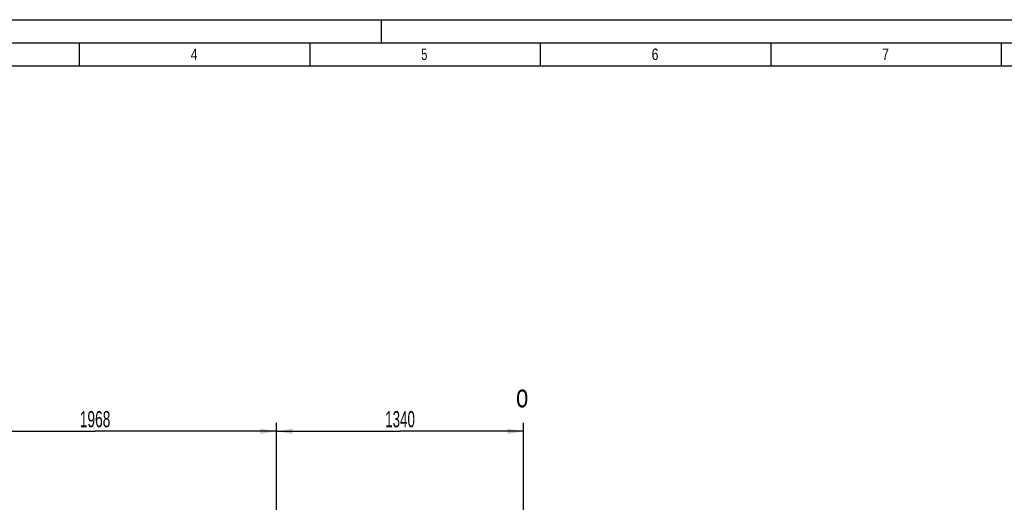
# Model space of a CAD drawing. Header units: millimetres. Extents: x 0 to 1189, y 0 to 841.
# Tile 108 of 172: x 131 to 345, y 736 to 841. Entities that reach past the tile are written whole.
import ezdxf
from ezdxf.enums import TextEntityAlignment as Align

# ---------------------------------------------------------------- set-up
doc = ezdxf.new("R2010")
doc.units = ezdxf.units.MM
doc.header["$LTSCALE"] = 65.395
doc.layers.get('0').update_dxf_attribs({"linetype": 'CONTINUOUS'})
doc.styles.get("Standard").update_dxf_attribs({"font": 'txt', "width": 0.6})
doc.styles.add('TEXTSTYLE_2', font='txt')
doc.dimstyles.new('DIMSTYLE_5', dxfattribs={"dimtxt": 3.5, "dimasz": 3.5, "dimexe": 1.8, "dimexo": 0, "dimgap": 0.875, "dimtad": 1, "dimlfac": 25, "dimdsep": 46, "dimtxsty": 'Standard', "dimblk": '_FILLED', "dimblk1": '_FILLED', "dimblk2": '_FILLED', "dimcen": 0.09, "dimadec": 0, "dimazin": 0, "dimtp": 1.2, "dimtm": 1.2, "dimtfac": 1, "dimtofl": 0, "dimtmove": 0, "dimatfit": 3, "dimldrblk": '_FILLED', "dimfxl": 1, "dimtolj": 1, "dimarcsym": 0})

# ---------------------------------------------------------------- blocks, each defined once
blk = doc.blocks.new('_FILLED')
at = {"color": 0, "linetype": 'ByBlock'}
blk.add_solid([(0, 0), (-1, 0.167), (-1, -0.167)], dxfattribs=at)
blk = doc.blocks.new('*D16')
at = {"color": 2, "linetype": 'Continuous'}
for p, q in [((108.49, 640.48), (108.49, 753.56)), ((187.21, 664.68), (187.21, 753.56)), ((108.49, 751.76), (147.85, 751.76)), ((187.21, 751.76), (147.85, 751.76))]:
    blk.add_line(p, q, dxfattribs=at)
at = {"color": 2, "linetype": 'Continuous', "xscale": 3.5, "yscale": 3.5, "zscale": 3.5, "rotation": 180}
blk.add_blockref('_FILLED', (108.49, 751.76), dxfattribs=at)
at = {"color": 2, "linetype": 'Continuous', "xscale": 3.5, "yscale": 3.5, "zscale": 3.5}
blk.add_blockref('_FILLED', (187.21, 751.76), dxfattribs=at)
at = {"color": 2, "linetype": 'Continuous', "width": 0.636905}
blk.add_text('1968', height=3.5, dxfattribs=at).set_placement((147.85, 752.64), align=Align.CENTER)
blk = doc.blocks.new('*D17')
at = {"color": 2, "linetype": 'Continuous'}
for p, q in [((187.21, 664.68), (187.21, 753.56)), ((240.81, 709.2), (240.81, 753.56)), ((187.21, 751.76), (214.01, 751.76)), ((240.81, 751.76), (214.01, 751.76))]:
    blk.add_line(p, q, dxfattribs=at)
at = {"color": 2, "linetype": 'Continuous', "xscale": 3.5, "yscale": 3.5, "zscale": 3.5, "rotation": 180}
blk.add_blockref('_FILLED', (187.21, 751.76), dxfattribs=at)
at = {"color": 2, "linetype": 'Continuous', "xscale": 3.5, "yscale": 3.5, "zscale": 3.5}
blk.add_blockref('_FILLED', (240.81, 751.76), dxfattribs=at)
at = {"color": 2, "linetype": 'Continuous', "width": 0.619048}
blk.add_text('1340', height=3.5, dxfattribs=at).set_placement((214.01, 752.64), align=Align.CENTER)

msp = doc.modelspace()

# ---------------------------------------------------------------- linework, layer by layer
at = {"color": 5, "linetype": 'Continuous'}
for p, q in [((0, 841), (1189, 841)), ((210, 836), (210, 841)), ((144.5, 831), (144.5, 836)), ((194.5, 831), (194.5, 836)), ((244.5, 831), (244.5, 836)), ((294.5, 831), (294.5, 836)), ((344.5, 831), (344.5, 836)), ((10, 831), (1179, 831))]:
    msp.add_line(p, q, dxfattribs=at)
at = {"color": 6, "linetype": 'Continuous'}
msp.add_line((5, 836), (1184, 836), dxfattribs=at)

# ---------------------------------------------------------------- texts
at = {"color": 5, "linetype": 'Continuous', "style": 'TEXTSTYLE_2'}
for s, width, p in [('4', 0.785714, (168.606, 832.248)), ('5', 0.714286, (218.606, 832.248)), ('6', 0.785714, (268.606, 832.248)), ('7', 0.785714, (318.606, 832.248))]:
    msp.add_text(s, height=2.50001, dxfattribs=dict(at, width=width)).set_placement(p)
at = {"color": 2, "linetype": 'Continuous', "width": 0.714286}
msp.add_text('o', height=5, dxfattribs=at).set_placement((239.17047, 756.95074))

# ---------------------------------------------------------------- dimensions: what is measured, and where the dimension line sits
at = {"color": 2, "linetype": 'Continuous'}
dim = msp.add_linear_dim(base=(108.48523, 751.76074), p1=(187.20523, 664.68114), p2=(108.48523, 640.48074), angle=180, dimstyle='DIMSTYLE_5', dxfattribs=at)
dim.commit()
dim.dimension.update_dxf_attribs({"geometry": '*D16', "text_midpoint": (147.5119, 751.76074), "dimtype": 160})
dim = msp.add_linear_dim(base=(240.80523, 751.76074), p1=(187.20523, 664.68114), p2=(240.80523, 709.20074), dimstyle='DIMSTYLE_5', dxfattribs=at)
dim.commit()
dim.dimension.update_dxf_attribs({"geometry": '*D17', "text_midpoint": (213.67191, 751.76074), "dimtype": 160})

doc.saveas('drawing.dxf')
